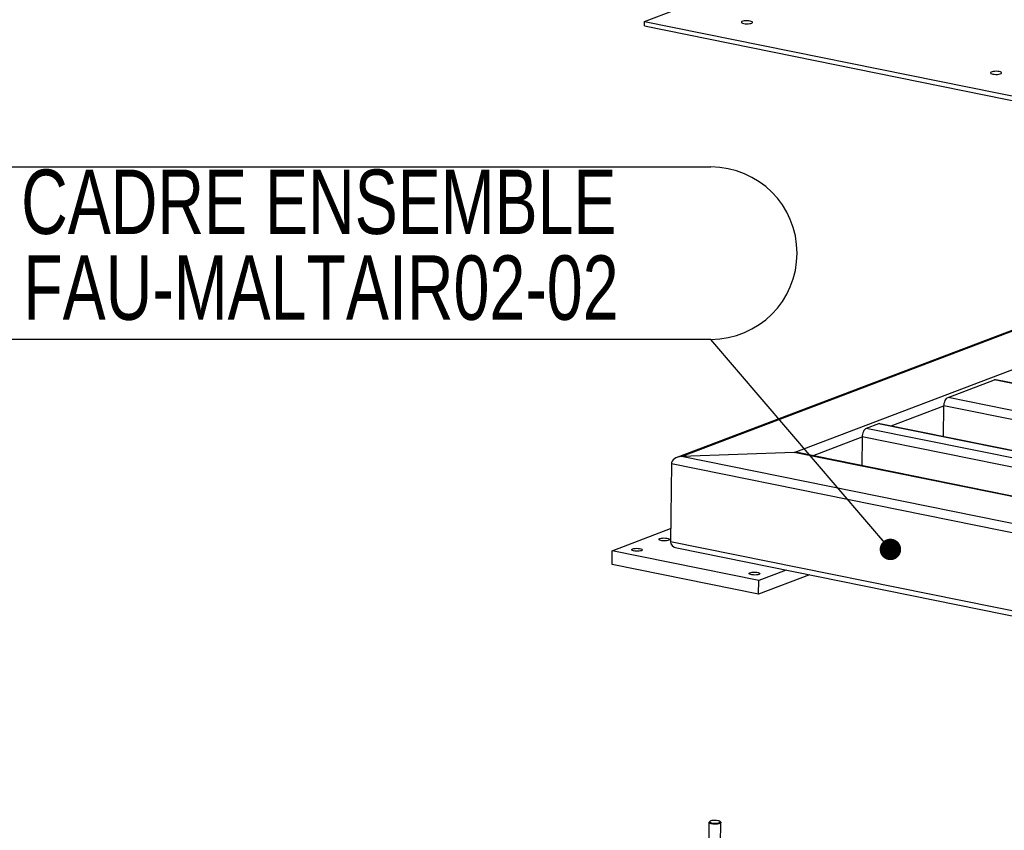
# Model space of a CAD drawing. Header units: millimetres. Extents: x 5 to 589, y 5 to 415.
# Tile 48 of 71: x 364 to 410, y 319 to 356. Entities that reach past the tile are written whole.
import ezdxf

# ---------------------------------------------------------------- set-up
doc = ezdxf.new("R2010")
doc.units = ezdxf.units.MM
doc.layers.add('NOTES', color=6, linetype='Continuous')
doc.layers.add('TRAIT-FORT', color=4, linetype='Continuous', lineweight=25)
doc.styles.add('SLDTEXTSTYLE0', font='TXT', dxfattribs={"width": 0.75})
doc.dimstyles.new('SLDDIMSTYLE6', dxfattribs={"dimtxt": 0.18, "dimasz": 1, "dimexe": 0, "dimexo": 0.0625, "dimgap": 0, "dimtad": 0, "dimtih": 1, "dimtoh": 1, "dimdec": 0, "dimrnd": 1e-09, "dimzin": 0, "dimdsep": 46, "dimtxsty": 'Standard', "dimblk1": 'DOT', "dimblk2": 'DOT', "dimsah": 1, "dimcen": 0.09, "dimadec": 0, "dimazin": 0, "dimtfac": 1, "dimtdec": 0, "dimtofl": 0, "dimtmove": 0, "dimatfit": 3, "dimldrblk": 'DOT', "dimfxl": 1, "dimfrac": 2, "dimtolj": 1, "dimtzin": 0, "dimarcsym": 0})

# ---------------------------------------------------------------- blocks, each defined once
blk = doc.blocks.new('SW_NOTE_30')
at = {"layer": 'NOTES', "color": 0}
for p, q in [((-36.104, 8.038), (0, 8.038)), ((0, 0), (-36.104, 0))]:
    blk.add_line(p, q, dxfattribs=at)
for centre, start, end in [((-36.104, 4.019), 90, 270), ((0, 4.019), 270, 90)]:
    blk.add_arc(centre, 4.019, start, end, dxfattribs=at)
at = {"layer": 'NOTES', "color": 0, "char_height": 3, "attachment_point": 2, "style": 'SLDTEXTSTYLE0'}
for s, insert in [('CADRE ENSEMBLE', (-18.275, 7.914)), ('FAU-MALTAIR02-02', (-18.179, 3.914))]:
    blk.add_mtext(s, dxfattribs=dict(at, insert=insert))
blk = doc.blocks.new('_Dot')
at = {"color": 0, "linetype": 'ByBlock', "lineweight": -2}
blk.add_line((-0.5, 0), (-1, 0), dxfattribs=at)
at = {"color": 0, "linetype": 'ByBlock', "const_width": 0.5}
blk.add_lwpolyline([(-0.25, 0, 1), (0.25, 0, 1)], format="xyb", close=True, dxfattribs=at)

msp = doc.modelspace()

# ---------------------------------------------------------------- linework, layer by layer
at = {"layer": 'TRAIT-FORT', "color": 4, "linetype": 'Continuous', "lineweight": 25}
for p, q in [((392.8135, 356.2405), (446.1701, 376.4791)), ((392.8107, 356.0267), (392.8135, 356.2405)), ((392.8135, 356.2405), (443.3776, 345.9858)), ((392.8107, 356.0267), (443.3748, 345.7721)), ((428.348, 348.8196), (394.3324, 335.9171)), ((394.54, 335.9584), (428.4124, 348.8065)), ((399.7996, 336.1502), (431.51, 348.1783)), ((406.9721, 338.7117), (409.134, 339.5318)), ((444.21, 332.4182), (409.134, 339.5318)), ((444.2721, 332.4242), (409.1961, 339.5378)), ((404.3092, 337.3826), (406.7771, 338.3187)), ((406.7583, 336.886), (406.7771, 338.3187)), ((441.514, 331.2739), (406.7771, 338.3187)), ((442.0481, 331.5981), (406.9721, 338.7117)), ((403.7291, 337.4817), (403.1568, 337.2646)), ((438.8051, 330.3681), (403.7291, 337.4817)), ((438.8672, 330.3741), (403.7912, 337.4877)), ((438.2329, 330.151), (403.1568, 337.2646)), ((400.653, 335.9958), (402.9619, 336.8716)), ((402.9619, 336.8716), (402.9443, 335.5311)), ((437.6988, 329.8268), (402.9619, 336.8716)), ((399.7996, 336.1502), (394.54, 335.9584)), ((435.4222, 328.9258), (399.7996, 336.1502)), ((435.395, 328.9499), (399.9508, 336.1382)), ((394.0717, 335.6208), (394.0241, 331.987)), ((436.4362, 327.0291), (394.0717, 335.6208)), ((436.3579, 327.4775), (394.54, 335.9584)), ((391.3127, 331.5677), (394.0321, 332.5992)), ((436.3886, 323.3953), (394.0241, 331.987)), ((391.3043, 330.9264), (391.3127, 331.5677)), ((398.1457, 330.1819), (391.3127, 331.5677)), ((394.3327, 331.6954), (436.329, 323.1783)), ((398.1373, 329.5407), (391.3043, 330.9264)), ((399.4172, 330.6642), (398.1457, 330.1819)), ((400.5134, 330.4419), (398.1373, 329.5407)), ((398.1373, 329.5407), (398.1457, 330.1819)), ((395.8248, 318.8954), (395.812, 317.9206)), ((395.8742, 318.9507), (395.8365, 318.9168)), ((396.3691, 318.9099), (396.3323, 318.9447)), ((396.3675, 317.9134), (396.3803, 318.8882))]:
    msp.add_line(p, q, dxfattribs=at)
at = {"layer": 'TRAIT-FORT', "color": 4, "linetype": 'Continuous', "lineweight": 25, "flags": 128}
for points in [[(397.7413, 356.2534), (397.675, 356.2634), (397.6019, 356.2679), (397.528, 356.2667), (397.4592, 356.2598), (397.4013, 356.2478), (397.3587, 356.2317), (397.3351, 356.2127), (397.3322, 356.1924), (397.3505, 356.1725), (397.3882, 356.1546), (397.4425, 356.1401), (397.5089, 356.1301), (397.582, 356.1256), (397.6559, 356.1268), (397.7246, 356.1337), (397.7826, 356.1457), (397.8251, 356.1618), (397.8487, 356.1808), (397.8516, 356.2011), (397.8334, 356.221), (397.7956, 356.2389), (397.7413, 356.2534)], [(409.3574, 353.8976), (409.2911, 353.9076), (409.218, 353.9121), (409.144, 353.9109), (409.0753, 353.904), (409.0173, 353.892), (408.9748, 353.8759), (408.9512, 353.8569), (408.9483, 353.8367), (408.9665, 353.8167), (409.0043, 353.7988), (409.0586, 353.7843), (409.1249, 353.7743), (409.198, 353.7698), (409.2719, 353.771), (409.3407, 353.7779), (409.3987, 353.7899), (409.4412, 353.806), (409.4648, 353.825), (409.4677, 353.8453), (409.4495, 353.8652), (409.4117, 353.8831), (409.3574, 353.8976)], [(409.134, 339.5318), (409.1712, 339.5397), (409.1961, 339.5378)], [(406.7771, 338.3187), (406.7816, 338.3827), (406.7932, 338.447), (406.8116, 338.5091), (406.8359, 338.5667), (406.8654, 338.6175), (406.8987, 338.6596), (406.9348, 338.6915), (406.9721, 338.7117)], [(403.7912, 337.4877), (403.7663, 337.4896), (403.7291, 337.4817)], [(403.1568, 337.2646), (403.1195, 337.2443), (403.0835, 337.2125), (403.0502, 337.1703), (403.0207, 337.1195), (402.9964, 337.0619), (402.978, 336.9998), (402.9664, 336.9355), (402.9619, 336.8716)], [(393.5397, 332.1339), (393.5883, 332.1476), (393.6496, 332.1567), (393.7186, 332.1606), (393.7897, 332.159), (393.8571, 332.152), (393.9155, 332.1402), (393.96, 332.1245), (393.987, 332.1062), (393.9945, 332.0867), (393.9817, 332.0678), (393.9497, 332.0508), (393.901, 332.0372), (393.8398, 332.0281), (393.7708, 332.0241), (393.6997, 332.0257), (393.6322, 332.0327), (393.5739, 332.0446), (393.5294, 332.0603), (393.5023, 332.0786), (393.4949, 332.098), (393.5077, 332.117), (393.5397, 332.1339)], [(392.2679, 331.6516), (392.3165, 331.6652), (392.3778, 331.6743), (392.4468, 331.6782), (392.5179, 331.6766), (392.5854, 331.6696), (392.6437, 331.6578), (392.6882, 331.6421), (392.7153, 331.6238), (392.7227, 331.6044), (392.7099, 331.5854), (392.6779, 331.5684), (392.6293, 331.5548), (392.568, 331.5457), (392.499, 331.5418), (392.4279, 331.5434), (392.3605, 331.5504), (392.3021, 331.5622), (392.2576, 331.5779), (392.2306, 331.5962), (392.2231, 331.6156), (392.2359, 331.6346), (392.2679, 331.6516)], [(397.7343, 330.543), (397.7829, 330.5566), (397.8442, 330.5657), (397.9132, 330.5696), (397.9843, 330.568), (398.0518, 330.561), (398.1101, 330.5492), (398.1546, 330.5335), (398.1817, 330.5152), (398.1891, 330.4957), (398.1763, 330.4768), (398.1443, 330.4598), (398.0957, 330.4462), (398.0344, 330.4371), (397.9654, 330.4331), (397.8943, 330.4347), (397.8269, 330.4417), (397.7685, 330.4536), (397.724, 330.4693), (397.697, 330.4876), (397.6895, 330.507), (397.7023, 330.526), (397.7343, 330.543)], [(396.3691, 318.9099), (396.373, 318.9058), (396.38, 318.8851), (396.3664, 318.865), (396.3333, 318.8468), (396.283, 318.8319), (396.2194, 318.8216), (396.1471, 318.8164), (396.0715, 318.8168), (395.9981, 318.8227), (395.9326, 318.8338), (395.8796, 318.8492), (395.8432, 318.8678), (395.826, 318.8881), (395.8293, 318.9087), (395.8365, 318.9168)], [(396.0971, 318.9945), (396.027, 318.992), (395.9636, 318.9839), (395.9126, 318.9709), (395.8786, 318.9543), (395.8644, 318.9354), (395.8715, 318.9159), (395.8991, 318.8977), (395.9449, 318.8822), (396.0047, 318.8709), (396.0732, 318.8648), (396.1444, 318.8644), (396.2119, 318.8698), (396.2697, 318.8805), (396.3127, 318.8954), (396.3371, 318.9134), (396.3407, 318.9328), (396.3231, 318.9519), (396.286, 318.9689), (396.2327, 318.9824), (396.1678, 318.9912), (396.0971, 318.9945)]]:
    msp.add_lwpolyline(points, dxfattribs=at)
at = {"layer": 'TRAIT-FORT', "color": 4, "linetype": 'Continuous', "lineweight": 25}
for centre, start_param, end_param in [((399.7953, 335.8296), 1.1731997, 1.505785), ((399.7953, 335.8296), 1.1731997, 1.505785), ((394.5358, 335.6378), 1.505785, 3.0765813), ((394.5358, 335.6378), 1.505785, 3.0765813), ((394.4881, 332.004), 3.0765813, 4.3147923), ((394.4881, 332.004), 3.0765813, 4.3147923)]:
    msp.add_ellipse(centre, major_axis=(0.4634, 0.0377), ratio=0.6881103, start_param=start_param, end_param=end_param, dxfattribs=at)

# ---------------------------------------------------------------- block references
at = {"layer": 'NOTES', "color": 211}
msp.add_blockref('SW_NOTE_30', (395.9128, 341.4169), dxfattribs=at)

# ---------------------------------------------------------------- leaders
msp.add_leader([(404.2813, 331.6267), (395.9128, 341.4169)], dimstyle='SLDDIMSTYLE6', dxfattribs=at)

doc.saveas('drawing.dxf')
